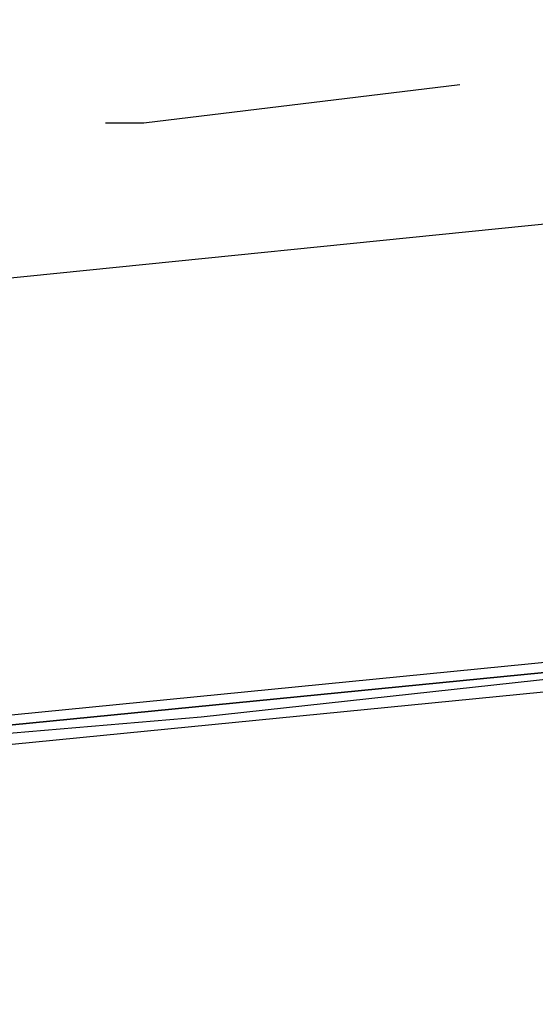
# Model space of a CAD drawing. Header units: feet. Extents: x -79 to 198, y -22 to 181.
# Tile 163 of 256: x 72.6 to 73.319, y 15.924 to 17.295. Entities that reach past the tile are written whole.
import ezdxf

# ---------------------------------------------------------------- set-up
doc = ezdxf.new("R2010")
doc.units = ezdxf.units.FT
doc.layers.add('A-LINEA', color=7, linetype='CONTINUOUS')

msp = doc.modelspace()

# ---------------------------------------------------------------- linework, layer by layer
at = {"layer": 'A-LINEA'}
msp.add_line((72.2133, 16.8978), (75.9067, 17.2711), dxfattribs=at)
msp.add_line((72.2133, 16.8978), (75.9067, 17.2711), dxfattribs=at)
for points in [[(26.7067, 23.3511), (28.04, 21.6178), (31.0267, 20.8311), (34.0133, 20.0978), (37.0133, 19.4044), (40.0267, 18.7778), (43.0533, 18.2044), (46.0933, 17.6844), (49.1467, 17.2178), (52.2, 16.8044), (55.2533, 16.4444), (58.32, 16.1511), (60.4, 16.0178), (62.48, 15.9511), (64.5467, 15.9244), (66.6267, 15.9511), (68.7067, 16.0178), (70.7867, 16.1511), (72.8533, 16.3244), (74.92, 16.5511), (76.9867, 16.8178), (79.04, 17.1511), (81.08, 17.5244), (83.12, 17.9378)], [(26.7067, 23.3511), (28.04, 21.6178), (31.0267, 20.8311), (34.0133, 20.0978), (37.0133, 19.4044), (40.0267, 18.7778), (43.0533, 18.2044), (46.0933, 17.6844), (49.1467, 17.2178), (52.2, 16.8044), (55.2533, 16.4444), (58.32, 16.1511), (60.4, 16.0178), (62.48, 15.9511), (64.5467, 15.9244), (66.6267, 15.9511), (68.7067, 16.0178), (70.7867, 16.1511), (72.8533, 16.3244), (74.92, 16.5511), (76.9867, 16.8178), (79.04, 17.1511), (81.08, 17.5244), (83.12, 17.9378)], [(72.72, 17.1511), (72.7733, 17.1511), (73.2133, 17.2044)], [(72.72, 17.1511), (72.7733, 17.1511), (73.2133, 17.2044)], [(72.16, 16.2711), (76.0933, 16.6578), (76.0933, 16.6711), (76.08, 16.6711), (72.16, 16.2844), (72.16, 16.2711)], [(72.16, 16.2711), (76.0933, 16.6578), (76.0933, 16.6711), (76.08, 16.6711), (72.16, 16.2844), (72.16, 16.2711)], [(72.16, 16.2444), (76.0933, 16.6311), (76.0933, 16.6444), (76.0933, 16.6578), (72.16, 16.2711), (72.16, 16.2578), (72.16, 16.2444)], [(72.16, 16.2444), (76.0933, 16.6311), (76.0933, 16.6444), (76.0933, 16.6578), (72.16, 16.2711), (72.16, 16.2578), (72.16, 16.2444)]]:
    msp.add_lwpolyline(points, dxfattribs=at)

doc.saveas('drawing.dxf')
